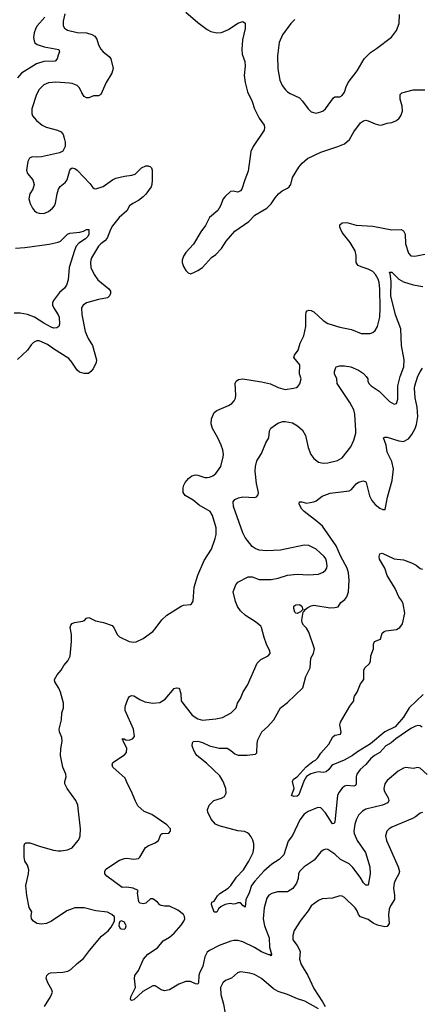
# Model space of a CAD drawing. Header units: inches. Extents: x 1245430 to 1420861, y 606325 to 671315.
# Tile 140 of 256: x 1343265 to 1346651, y 641208 to 649522. Entities that reach past the tile are written whole.
import ezdxf

# ---------------------------------------------------------------- set-up
doc = ezdxf.new("R2010")
doc.units = ezdxf.units.IN
doc.header["$MEASUREMENT"] = 0
doc.layers.add('B3644', color=7, linetype='Continuous')

msp = doc.modelspace()

# ---------------------------------------------------------------- linework, layer by layer
at = {"layer": 'B3644', "color": 5}
for points, elevation in [([(1343477.7, 649542.3), (1343412, 649470), (1343400.5, 649450), (1343387.5, 649410), (1343382.7, 649370), (1343389.3, 649330), (1343412.3, 649312.3), (1343472.2, 649292.2), (1343596, 649270), (1343603, 649250), (1343590, 649222), (1343583, 649190), (1343564.7, 649170), (1343470, 649169.2), (1343407.6, 649150), (1343281.1, 649070), (1343245.7, 649030)], 960), ([(1343645.8, 649570), (1343631.4, 649510), (1343633.4, 649470), (1343644.9, 649450), (1343670, 649433.1), (1343750, 649412.4), (1343830.3, 649410.3), (1343876.2, 649396.2), (1343901.4, 649381.4), (1343917.1, 649357.1), (1343930.3, 649310), (1343950, 649273), (1343970.4, 649250), (1344022.4, 649210), (1344034.9, 649190), (1344054.4, 649110), (1344044.6, 649070), (1343995.6, 648990), (1343950, 648888.7), (1343930, 648879), (1343890, 648879.3), (1343850, 648862.7), (1343830, 648860.9), (1343810, 648872.7), (1343790, 648902.7), (1343770, 648946), (1343750, 648967), (1343710, 648982.6), (1343686.4, 648986.4), (1343570, 648993.6), (1343510, 648987.6), (1343468.5, 648971.5), (1343428.6, 648931.4), (1343407.1, 648890), (1343369, 648770), (1343368.9, 648730), (1343374.9, 648710), (1343407.2, 648670), (1343456.4, 648630), (1343490, 648613.6), (1343586, 648590), (1343616, 648576), (1343631.9, 648551.9), (1343640.9, 648520.9), (1343648.6, 648488.6), (1343650.3, 648450), (1343630, 648412.3), (1343603.1, 648396.9), (1343450, 648363.9), (1343410, 648359.7), (1343370, 648362.9), (1343347.3, 648352.7), (1343334.6, 648325.4), (1343321.7, 648250), (1343330, 648223.8), (1343375.3, 648170), (1343388.5, 648130), (1343375.8, 648090), (1343350.4, 648050), (1343341.6, 648010), (1343352.7, 647970), (1343373, 647930), (1343390, 647907.3), (1343410, 647893.4), (1343430, 647887.7), (1343470, 647885.5), (1343510, 647903), (1343543.7, 647930), (1343559.6, 647950), (1343568.1, 647971.9), (1343580.7, 648050), (1343592, 648090), (1343607.2, 648112.8), (1343650, 648145.5), (1343667.6, 648170), (1343690, 648251.3), (1343697, 648263), (1343710, 648270.7), (1343730, 648265.5), (1343751.5, 648251.5), (1343858.2, 648138.2), (1343883.6, 648103.6), (1343896.1, 648096.1), (1343910, 648094), (1343970, 648113.2), (1344050, 648169.3), (1344077.2, 648182.8), (1344150, 648199.3), (1344212.4, 648207.6), (1344242.2, 648217.8), (1344294, 648270), (1344330, 648288.8), (1344350, 648288.5), (1344370, 648279.3), (1344378.4, 648270), (1344385.3, 648250), (1344385.8, 648165.8), (1344383.1, 648130), (1344375.3, 648110), (1344331.6, 648048.4), (1344310, 648025.7), (1344270, 647995.4), (1344220.7, 647970), (1344193, 647950), (1344171.1, 647908.9), (1344105.7, 647850), (1344050, 647780.7), (1344032.9, 647750), (1344004.2, 647675.8), (1343985.3, 647654.7), (1343950.3, 647630), (1343931.3, 647610), (1343873.1, 647510), (1343865.8, 647490), (1343863.2, 647470), (1343867.9, 647430), (1343894.3, 647370), (1343925.7, 647325.7), (1344019.3, 647250), (1344032.7, 647230), (1344032.7, 647210), (1344025.5, 647190), (1344007.2, 647172.8), (1343930, 647159.3), (1343830, 647131.4), (1343801.1, 647110), (1343789, 647090), (1343790, 647032), (1343817.4, 646890), (1343844.8, 646830), (1343880.5, 646770), (1343913.1, 646650), (1343911.9, 646628.1), (1343885.8, 646574.2), (1343866.8, 646550), (1343846, 646534), (1343810, 646532.8), (1343770, 646546.2), (1343750, 646563.1), (1343707.3, 646630), (1343679.8, 646659.8), (1343550, 646742), (1343499.4, 646779.4), (1343430, 646808.7), (1343410, 646809.7), (1343383.1, 646796.9), (1343363.2, 646776.8), (1343330.2, 646729.8), (1343247.8, 646652.2)], 980), ([(1344670, 649584.9), (1344770, 649496.4), (1344850, 649439.1), (1344882, 649422), (1344930, 649410.6), (1344970, 649413.4), (1345030, 649438), (1345110, 649493), (1345150, 649506), (1345170, 649492), (1345170, 649446), (1345148.6, 649351.4), (1345142, 649270), (1345146.4, 649230), (1345168.7, 649168.7), (1345170.3, 649130.3), (1345163.1, 649050), (1345170.3, 648990), (1345191.5, 648911.5), (1345228.7, 648830), (1345248.8, 648770), (1345290, 648690.4), (1345330.4, 648630), (1345334.4, 648610), (1345330.4, 648590), (1345238.9, 648450), (1345219.5, 648410), (1345196.5, 648243.5), (1345166.7, 648170), (1345141.3, 648090), (1345130, 648076.2), (1345110, 648065.1), (1345070, 648072.8), (1345047.3, 648070), (1345002, 648030), (1344985.5, 648010), (1344963, 647950), (1344940.5, 647910), (1344870.5, 647850), (1344835.4, 647784.6), (1344795.5, 647730), (1344733.4, 647626.6), (1344670, 647556), (1344650, 647524), (1344639.1, 647490), (1344639.1, 647470), (1344650, 647438), (1344670, 647404.7), (1344690, 647382.8), (1344710, 647376), (1344730, 647382.8), (1344770, 647403), (1344809.4, 647430), (1344885.4, 647514.6), (1344922, 647538), (1344969.6, 647590.3), (1345009.7, 647650.3), (1345084.7, 647735.3), (1345201.3, 647818.7), (1345252.3, 647870), (1345353.2, 647930), (1345390, 647967.3), (1345423.1, 648016.9), (1345451.8, 648050), (1345484.1, 648075.9), (1345530, 648098.7), (1345542.4, 648110), (1345555.4, 648130), (1345569.8, 648190.2), (1345623.6, 648276.4), (1345651.6, 648310), (1345697.6, 648350), (1345810, 648402.8), (1345954, 648450), (1346010, 648473.4), (1346052.7, 648510), (1346090, 648573.4), (1346145.1, 648650), (1346170, 648668.5), (1346190, 648671.8), (1346210, 648668.9), (1346270, 648642.3), (1346310, 648630.4), (1346330, 648632.7), (1346370, 648647.7), (1346410, 648653), (1346450, 648670.7), (1346471.1, 648688.9), (1346486, 648710), (1346499.6, 648750), (1346496.9, 648790), (1346480.7, 648850), (1346479.5, 648870), (1346481.2, 648890), (1346495.1, 648904.9), (1346590, 648928.9), (1346689.7, 648930.3)], 1020), ([(1345590, 649522.4), (1345555.8, 649490), (1345485.3, 649394.7), (1345457.6, 649330), (1345444.5, 649215.5), (1345447.9, 649107.9), (1345464.2, 649010), (1345484.5, 648964.5), (1345510.3, 648930.3), (1345530, 648913), (1345550, 648899.1), (1345630, 648861), (1345654.9, 648834.9), (1345702.8, 648770), (1345730, 648744), (1345770, 648732.7), (1345810, 648742.4), (1345830, 648752.7), (1345849.5, 648770), (1345917, 648863), (1345930, 648870.7), (1345970, 648868.9), (1345990, 648880.4), (1346009.6, 648910), (1346024.1, 648955.9), (1346040.9, 648990), (1346116.2, 649090), (1346176.9, 649190), (1346230, 649245.3), (1346281.4, 649278.6), (1346406.5, 649373.5), (1346449.6, 649430), (1346471.2, 649490), (1346474.9, 649565.1)], 1040), ([(1343476, 641190), (1343525.2, 641270), (1343541.2, 641310), (1343537.2, 641330), (1343503.7, 641390), (1343489.3, 641430), (1343495.3, 641450), (1343512.9, 641467.1), (1343526.8, 641473.2), (1343630, 641478.7), (1343671.9, 641488.1), (1343697.3, 641502.7), (1343750, 641552.4), (1343804.6, 641595.4), (1343856.4, 641663.6), (1343957.8, 641782.2), (1344012.5, 641827.5), (1344039.5, 641860.5), (1344067.3, 641910), (1344066, 641946), (1344045.1, 641965.1), (1344006.6, 641986.6), (1343910, 641998.4), (1343810, 642021.6), (1343730, 642022.9), (1343663.6, 641996.4), (1343534, 641910), (1343490.8, 641890), (1343450, 641883.6), (1343409.2, 641890), (1343381.2, 641910), (1343366, 641930), (1343362.7, 641957.3), (1343368.7, 641990), (1343346.3, 642026.3), (1343326.2, 642126.2), (1343316.9, 642210), (1343340.5, 642310), (1343342.4, 642342.4), (1343330, 642384), (1343310, 642415.3), (1343303.6, 642450), (1343302.7, 642550), (1343310, 642564.7), (1343318, 642570), (1343350, 642572.7), (1343439.9, 642539.9), (1343550, 642510.3), (1343590, 642503.1), (1343616.2, 642503.8), (1343670, 642511.8), (1343709.8, 642530.2), (1343759.6, 642590), (1343771.5, 642610), (1343776.3, 642630), (1343778, 642690), (1343755.6, 642890), (1343738.4, 642930), (1343667, 643030), (1343647, 643070), (1343646.6, 643090), (1343657, 643130), (1343655.6, 643150), (1343629.7, 643209.7), (1343609.6, 643310), (1343613.8, 643366.2), (1343625.6, 643430), (1343621, 643461), (1343600.7, 643510), (1343598.4, 643530), (1343619.5, 643610), (1343620.7, 643670), (1343636.2, 643710), (1343636.9, 643750), (1343610, 643844), (1343596.9, 643876.9), (1343563.7, 643930), (1343560.9, 643950), (1343582.7, 643990), (1343616, 644030), (1343637.2, 644070), (1343672.2, 644107.7), (1343691.9, 644148.1), (1343704.1, 644270), (1343701.8, 644330), (1343691.2, 644388.8), (1343696.2, 644410), (1343710, 644423.8), (1343728.4, 644431.5), (1343797, 644443), (1343812.7, 644450), (1343830, 644467.3), (1343850, 644474.9), (1343904.7, 644444.7), (1343972.8, 644432.8), (1344045.5, 644405.5), (1344064.7, 644384.7), (1344090, 644330.5), (1344110, 644312), (1344190, 644272.4), (1344230, 644266.4), (1344250, 644268.4), (1344310, 644297.1), (1344390, 644357.1), (1344410, 644378), (1344465.4, 644454.6), (1344510, 644494), (1344630, 644570.7), (1344650, 644577.3), (1344710, 644584.9), (1344717.2, 644590), (1344730, 644612), (1344741.1, 644730), (1344769.8, 644830.2), (1344824.4, 644955.6), (1344886.3, 645050), (1344918.7, 645141.3), (1344924.7, 645175.2), (1344926.2, 645230), (1344895.9, 645335.9), (1344875.1, 645370), (1344783.4, 645423.4), (1344730, 645463.5), (1344663.5, 645503.5), (1344647.8, 645530), (1344646.9, 645570), (1344651.1, 645590), (1344665, 645615), (1344692.3, 645647.7), (1344720.7, 645670), (1344750, 645677.6), (1344770, 645676.5), (1344830, 645657.4), (1344850, 645654.9), (1344870, 645658.7), (1344898, 645670), (1344922.9, 645690), (1344964.7, 645750), (1344986, 645830), (1344987.8, 645850), (1344981.1, 645890), (1344968.2, 645930), (1344939.7, 645990), (1344895.4, 646070), (1344883.6, 646110), (1344887, 646150), (1344910, 646206), (1344930, 646220.5), (1345030, 646264.4), (1345057.8, 646282.2), (1345077.8, 646302.2), (1345090, 646326.8), (1345092.9, 646350), (1345085.1, 646450), (1345093.6, 646470), (1345115.5, 646484.5), (1345150, 646488.9), (1345310, 646464.9), (1345385.7, 646445.7), (1345450, 646415.8), (1345510, 646399.5), (1345578, 646410), (1345603.7, 646416.3), (1345615.9, 646424.1), (1345633.3, 646446.7), (1345643.7, 646490), (1345629.6, 646530), (1345632.1, 646607.9), (1345582.9, 646670), (1345587, 646690), (1345618.7, 646730), (1345636.9, 646790), (1345667.6, 646852.4), (1345682.2, 646930), (1345683.1, 647030), (1345687.7, 647052.3), (1345696.1, 647063.9), (1345710, 647070.3), (1345730, 647065.7), (1345750, 647054.3), (1345830, 646982), (1345870, 646957.6), (1345970, 646924.9), (1346070, 646906.4), (1346150, 646872.7), (1346227.3, 646872.7), (1346250, 646880.5), (1346270, 646897.3), (1346289.7, 646930.3), (1346308.9, 647011.1), (1346313.1, 647086.9), (1346308.7, 647250), (1346303, 647303), (1346295.2, 647330), (1346273, 647370), (1346250, 647394), (1346210, 647415.2), (1346150, 647434), (1346126.7, 647446.7), (1346117.2, 647457.2), (1346109.7, 647470), (1346108.4, 647531.5), (1346099.8, 647570), (1346059.1, 647639.1), (1345990, 647724), (1345970, 647769.3), (1345970, 647790.6), (1345990, 647804.9), (1346030, 647808.7), (1346107.9, 647787.9), (1346250, 647778), (1346410, 647747.9), (1346490.3, 647750.3), (1346510, 647739.3), (1346524, 647710), (1346526.9, 647630), (1346550, 647550.8), (1346570, 647528), (1346604.5, 647524.5), (1346690, 647542.4)], 980), ([(1343230, 647592.6), (1343310, 647598.7), (1343513.6, 647626.4), (1343590, 647642.8), (1343610, 647650.7), (1343670, 647711.8), (1343690, 647720.3), (1343772.7, 647727.3), (1343803.8, 647736.2), (1343830.9, 647750.9), (1343850.5, 647750.5), (1343850.4, 647710.4), (1343841.3, 647690), (1343822.4, 647670), (1343765.7, 647634.3), (1343742.8, 647610), (1343727.4, 647572.6), (1343684.8, 647430), (1343675.7, 647324.3), (1343661.1, 647278.9), (1343644.7, 647255.3), (1343603.1, 647216.9), (1343550, 647149.3), (1343543.6, 647130), (1343543.2, 647110), (1343550, 647090.7), (1343591.8, 647030), (1343599.5, 647010), (1343601.6, 646950), (1343595.5, 646930), (1343579, 646921), (1343550, 646918), (1343530, 646924.4), (1343470, 646958), (1343390.8, 647010.8), (1343330, 647033.1), (1343270, 647044.4), (1343217.4, 647042.6)], 960), ([(1346710, 643149.7), (1346650, 643201.3), (1346630, 643207.8), (1346590, 643199.7), (1346530, 643208.4), (1346510, 643202.6), (1346464, 643176), (1346370, 643098.4), (1346351.8, 643070), (1346341.7, 643030), (1346346, 643010), (1346379.6, 642950), (1346384.2, 642930), (1346376.4, 642910), (1346330.7, 642890), (1346190, 642856), (1346162.3, 642837.7), (1346130, 642804.7), (1346111.1, 642770), (1346097.5, 642730), (1346089.3, 642670), (1346092.8, 642650), (1346117.6, 642590), (1346188.6, 642490), (1346225.5, 642370), (1346226.2, 642310), (1346210, 642213.2), (1346190, 642213.6), (1346170, 642234.7), (1346141.7, 642281.7), (1346081.8, 642361.8), (1346050, 642393.3), (1345976.9, 642430), (1345930, 642474.7), (1345870, 642515.1), (1345850, 642517), (1345830, 642509.4), (1345810, 642494), (1345755.2, 642424.8), (1345670, 642369.7), (1345630.3, 642330), (1345621.7, 642310), (1345617.4, 642270), (1345606, 642230), (1345574.4, 642185.6), (1345530, 642157.6), (1345442.9, 642157.1), (1345396, 642144), (1345371.2, 642128.8), (1345354.8, 642105.2), (1345330, 642021.2), (1345323, 641930), (1345333.4, 641870), (1345373, 641770), (1345376.9, 641690), (1345393.4, 641630), (1345390, 641618), (1345384.7, 641624.7), (1345370, 641626.6), (1345310, 641652.4), (1345248.5, 641688.5), (1345150, 641734.5), (1345110, 641746.2), (1345073.7, 641746.3), (1345050, 641741.1), (1344950, 641704.2), (1344870, 641663.1), (1344850, 641648.2), (1344831, 641610), (1344814.2, 641530), (1344784.3, 641470), (1344779, 641450), (1344775.5, 641390), (1344770, 641378.4), (1344750, 641380.9), (1344710, 641399.2), (1344670, 641399.3), (1344610, 641378.6), (1344530, 641329.9), (1344490, 641322.9), (1344461.6, 641330), (1344410, 641362.6), (1344390, 641365.1), (1344305.1, 641314.9), (1344230, 641246.9), (1344210, 641239.5), (1344202.4, 641250), (1344205.4, 641270), (1344243.5, 641350), (1344235.3, 641424.7), (1344238.4, 641450), (1344270, 641494), (1344311.8, 641590), (1344347, 641630), (1344430, 641685.3), (1344476.9, 641743.1), (1344530, 641774.9), (1344570, 641808.8), (1344630, 641876.4), (1344652.2, 641910), (1344659.7, 641930), (1344658.4, 641950), (1344650, 641965.2), (1344602.7, 642002.7), (1344530, 642035.6), (1344490, 642035.6), (1344461.7, 642041.7), (1344448.3, 642048.3), (1344429.5, 642070), (1344390, 642098.7), (1344370, 642097.6), (1344330, 642061.5), (1344310, 642057.2), (1344282.9, 642062.9), (1344273.1, 642073.1), (1344266, 642110), (1344262, 642150), (1344266.6, 642170), (1344224, 642190), (1344170, 642196.8), (1344130, 642195.1), (1344001.2, 642290), (1343985.2, 642310), (1343984, 642330), (1343994, 642350), (1344110, 642423.8), (1344150, 642439.3), (1344170, 642441.6), (1344230, 642434), (1344270, 642440.5), (1344280.9, 642450), (1344327.3, 642532.7), (1344350, 642547.3), (1344410, 642570.6), (1344437.2, 642590), (1344457.2, 642642.8), (1344470, 642650.8), (1344525.6, 642654.4), (1344541.2, 642670), (1344539.3, 642690), (1344510, 642722.7), (1344380.7, 642810), (1344316.6, 642836.6), (1344264.6, 642884.6), (1344242.9, 642922.9), (1344208.3, 643010), (1344175.8, 643070), (1344156.9, 643116.9), (1344052.3, 643210), (1344047, 643230), (1344053.2, 643250), (1344150, 643314), (1344167.2, 643332.8), (1344171.6, 643371.6), (1344139, 643430), (1344139, 643439), (1344129.4, 643450.6), (1344149.1, 643450.9), (1344162, 643442), (1344190, 643439.3), (1344219.3, 643450), (1344234.3, 643470), (1344228.5, 643530), (1344157.7, 643690), (1344155.8, 643710), (1344160.5, 643730), (1344180.9, 643790), (1344193.8, 643806.2), (1344210, 643815.5), (1344230, 643812.7), (1344280.9, 643780.9), (1344322.9, 643762.9), (1344391.5, 643751.5), (1344450, 643756.9), (1344495.6, 643784.4), (1344570, 643874), (1344590, 643881), (1344610, 643876), (1344614.8, 643870), (1344626.8, 643830), (1344630.6, 643770), (1344643, 643750), (1344723.1, 643650), (1344770, 643618.3), (1344810, 643607.2), (1344922.5, 643617.5), (1344979, 643630), (1345052.2, 643667.8), (1345093.6, 643710), (1345105.6, 643750), (1345130, 643790.7), (1345153.4, 643846.6), (1345190, 643904), (1345272.1, 644087.9), (1345302, 644118), (1345364, 644150), (1345382.7, 644170), (1345378.4, 644190), (1345350, 644249), (1345330, 644304), (1345310, 644388.7), (1345302, 644402), (1345258, 644438), (1345174, 644490), (1345131.8, 644530), (1345106.7, 644566.7), (1345090, 644608.7), (1345069.6, 644690), (1345092, 644750), (1345110, 644773), (1345196.8, 644816.8), (1345230, 644817.3), (1345290, 644794), (1345390, 644795.8), (1345450, 644807), (1345528.5, 644831.5), (1345610, 644838.5), (1345707, 644833), (1345790, 644841.1), (1345830, 644857.1), (1345850, 644873.4), (1345859.7, 644890), (1345863.1, 644910), (1345859.3, 644950), (1345852.8, 644970), (1345839.1, 644990), (1345770, 645051.1), (1345710, 645082.6), (1345670, 645084.4), (1345470, 645042.3), (1345350, 645036.5), (1345290, 645042.4), (1345255.4, 645055.4), (1345230, 645074.3), (1345169.7, 645150), (1345149.8, 645190), (1345072, 645410), (1345069.3, 645450), (1345082.7, 645470), (1345115.2, 645484.8), (1345151.9, 645491.9), (1345251.8, 645488.2), (1345266.6, 645493.4), (1345281.2, 645510), (1345283.7, 645530), (1345266.5, 645606.5), (1345255.6, 645710), (1345257.6, 645750), (1345270, 645796), (1345310, 645858), (1345346.6, 645950), (1345369.5, 645990.5), (1345377.6, 646050), (1345386.5, 646073.5), (1345445.7, 646114.3), (1345490, 646129.1), (1345510.2, 646130.2), (1345570, 646117.3), (1345613.6, 646093.6), (1345654.7, 646054.7), (1345680.3, 646010), (1345702.6, 645910), (1345726, 645850), (1345750, 645817.1), (1345790, 645784.4), (1345830, 645775.8), (1345870, 645779.5), (1345950, 645798.4), (1345990, 645822.4), (1346064.5, 645915.5), (1346088, 645970), (1346105.7, 646030), (1346106.4, 646053.6), (1346097.3, 646190), (1346088.3, 646228.3), (1346055.5, 646290), (1345948, 646450), (1345946.3, 646490), (1345925.1, 646530), (1345925.1, 646550), (1345936.3, 646583.7), (1345940.9, 646590), (1345970, 646599.1), (1346010, 646599.7), (1346064.7, 646590), (1346130, 646563), (1346170, 646534.4), (1346194, 646510), (1346208.2, 646490), (1346208.2, 646470), (1346215.3, 646450), (1346235.3, 646430), (1346304.1, 646384.1), (1346390, 646297.3), (1346430, 646274.8), (1346450, 646281), (1346462.4, 646317.6), (1346461, 646430), (1346480.2, 646510), (1346510.6, 646590), (1346513.3, 646650), (1346492, 646770), (1346485.4, 646910), (1346441.9, 647030), (1346403.1, 647190), (1346403.7, 647310), (1346396.2, 647376.2), (1346390, 647390.8), (1346410, 647390.3), (1346470, 647330.3), (1346510, 647308.8), (1346590, 647281.7), (1346671, 647270)], 960), ([(1346667.5, 643547.5), (1346650, 643558.9), (1346630, 643561), (1346610, 643556.4), (1346570, 643535.6), (1346443.6, 643450), (1346404.3, 643415.7), (1346360.3, 643390), (1346310, 643334.8), (1346263.6, 643310), (1346230, 643281.1), (1346190, 643233.8), (1346143.2, 643190), (1346113.4, 643150), (1346107.5, 643130), (1346110.2, 643069.8), (1346103.9, 643056.1), (1346090, 643048.5), (1346030, 643055.1), (1346010.3, 643049.7), (1345990, 643034), (1345962.5, 642997.5), (1345950.3, 642969.7), (1345930, 642748), (1345924, 642736), (1345910, 642732), (1345850, 642825.7), (1345810, 642868.3), (1345784, 642870), (1345702.7, 642837.3), (1345670, 642814.8), (1345633.2, 642766.8), (1345570, 642634.5), (1345534, 642586), (1345496.9, 642470), (1345457, 642430), (1345396.5, 642390), (1345327.9, 642332.1), (1345251.4, 642248.6), (1345223.3, 642210), (1345205, 642150), (1345177.2, 642090), (1345170, 642029), (1345150, 642042), (1345130, 642064.5), (1345110, 642064.2), (1345090, 642055.6), (1345070, 642053.6), (1345050, 642058.7), (1345030, 642057.2), (1345002, 642050), (1344966.7, 642033.3), (1344945.5, 642014.5), (1344930, 641985.2), (1344910, 641985.2), (1344885.1, 642050), (1344889.4, 642070.6), (1344910, 642078), (1344936.1, 642123.9), (1344955.6, 642144.4), (1345027.8, 642190), (1345048.4, 642210), (1345098.7, 642281.3), (1345155.5, 642344.5), (1345202.3, 642417.7), (1345237.1, 642490), (1345244.3, 642530), (1345242.9, 642562.9), (1345235.1, 642595.1), (1345222, 642622), (1345204.8, 642644.8), (1345190, 642656), (1345166.5, 642666.5), (1345110, 642674), (1344950, 642716.3), (1344920.9, 642730), (1344884.5, 642770), (1344856, 642830), (1344853.2, 642850), (1344865.2, 642890), (1344905.2, 642930), (1344971.8, 642948.2), (1344997.4, 642962.6), (1345011, 642990), (1345006.6, 643030), (1344985, 643090), (1344956.9, 643136.9), (1344845.1, 643245.1), (1344763.6, 643310), (1344747.3, 643330), (1344736.2, 643350), (1344723.7, 643390), (1344725.1, 643414.9), (1344732.3, 643427.7), (1344770, 643428.9), (1344810, 643418), (1344870, 643390.3), (1344950, 643370.2), (1345018.8, 643370), (1345050, 643352.3), (1345082.7, 643322.7), (1345112.1, 643312.1), (1345188.7, 643311.3), (1345258.7, 643321.3), (1345268.3, 643331.7), (1345272.1, 643410), (1345278, 643442), (1345312.1, 643507.9), (1345359.6, 643550), (1345411.8, 643610), (1345468.6, 643711.4), (1345530, 643755.3), (1345659.2, 643880.8), (1345683.8, 643976.2), (1345719.5, 644050), (1345725.1, 644130), (1345749.6, 644170.3), (1345756.4, 644210), (1345710, 644349.5), (1345690, 644384.2), (1345664.7, 644410), (1345652.4, 644430), (1345649.7, 644450.3), (1345660.7, 644519.3), (1345670, 644526.8), (1345677.2, 644542.8), (1345701.2, 644558.8), (1345730, 644573.6), (1345750, 644577.6), (1345890, 644556.5), (1345930, 644557.6), (1345955.4, 644564.6), (1345979.7, 644600.3), (1346014.5, 644625.5), (1346030.9, 644649.1), (1346043.5, 644690), (1346050.7, 644790), (1346044, 644850), (1346032.3, 644890), (1345979.2, 644990), (1345939.7, 645079.7), (1345823.9, 645243.9), (1345782.2, 645282.2), (1345668.3, 645368.3), (1345649.7, 645389.7), (1345626.6, 645430), (1345629.2, 645450), (1345650, 645450.6), (1345690, 645440.5), (1345750, 645450.4), (1345770, 645459.3), (1345821.3, 645498.7), (1345890, 645523.1), (1346050, 645542.6), (1346070, 645554.9), (1346110, 645602.4), (1346130, 645615.8), (1346170, 645627.7), (1346190, 645618.8), (1346193.1, 645613.1), (1346222, 645502), (1346240.6, 645460.6), (1346270, 645426.7), (1346310, 645397.1), (1346333.2, 645386.8), (1346352.9, 645387.1), (1346374.7, 645490), (1346413.7, 645630), (1346423.5, 645730), (1346410.9, 645790), (1346369.7, 645870), (1346363.6, 645930), (1346341.2, 645990), (1346350, 645997.3), (1346370, 645995.8), (1346470, 645964.4), (1346510, 645960.9), (1346550, 645983.1), (1346579.7, 646020.3), (1346606.2, 646070), (1346617.5, 646102.5), (1346629.2, 646170), (1346623.2, 646250), (1346606.5, 646330), (1346601, 646410), (1346605.2, 646430), (1346630, 646513), (1346650, 646547.7), (1346670, 646578)], 940), ([(1346675.6, 643824.4), (1346556.3, 643710), (1346510, 643632.1), (1346438.6, 643550), (1346351.6, 643508.4), (1346230, 643407.7), (1346119, 643341), (1346077.6, 643310), (1346006.8, 643270), (1345910.4, 643229.6), (1345899.1, 643220.9), (1345878.8, 643190), (1345856, 643170), (1345830, 643164.5), (1345790, 643169.6), (1345764.2, 643164.2), (1345726.1, 643153.9), (1345689.6, 643130.4), (1345666.6, 643093.4), (1345624.6, 642975.4), (1345610, 642964.2), (1345583.1, 642963.1), (1345562.9, 642970), (1345585.2, 643030), (1345569.7, 643090), (1345580.7, 643110), (1345611.4, 643128.6), (1345686.1, 643213.9), (1345741.7, 643258.2), (1345764.2, 643270), (1345784.7, 643290), (1345811.1, 643328.9), (1345876.6, 643403.4), (1345912.5, 643467.5), (1345930, 643481), (1345975.3, 643490), (1345981.2, 643510), (1345972.1, 643567.9), (1345975.1, 643590), (1346054.5, 643725.5), (1346089.2, 643770), (1346089, 643790), (1346096, 643810), (1346116.1, 643843.9), (1346146.3, 643913.7), (1346172.7, 643950), (1346174, 644030), (1346182, 644050), (1346217.5, 644082.5), (1346230, 644102), (1346233.2, 644150), (1346255.1, 644210), (1346254, 644250), (1346264, 644270), (1346314, 644290), (1346330, 644342), (1346344.7, 644355.3), (1346359, 644361), (1346450, 644373), (1346479.3, 644390), (1346500.8, 644419.2), (1346519.5, 644510), (1346505.6, 644590), (1346494.9, 644614.9), (1346469.8, 644649.8), (1346438.3, 644718.3), (1346372, 644830), (1346351.1, 644891.1), (1346306.5, 644966.5), (1346302.9, 644990), (1346309.6, 645010.3), (1346330, 645017.1), (1346430, 644970.3), (1346510, 644961.1), (1346575.9, 644935.9), (1346615.5, 644915.5), (1346650, 644886.4), (1346670, 644883)], 920), ([(1346670, 642827.3), (1346650, 642822), (1346610, 642789.6), (1346584.4, 642775.6), (1346410, 642702.4), (1346387.7, 642690), (1346368, 642670), (1346356.4, 642630), (1346365.7, 642590), (1346464, 642370), (1346474.3, 642330), (1346470.3, 642310), (1346440.8, 642259.2), (1346430.2, 642229.8), (1346424.6, 642190), (1346433.7, 642130), (1346432.1, 642092.1), (1346400, 642040), (1346388.6, 642010), (1346382.8, 641962.8), (1346386.5, 641890), (1346370, 641865.1), (1346350, 641861.5), (1346290, 641876.2), (1346253.3, 641893.3), (1346210, 641925), (1346146.3, 641946.3), (1346130, 641966.6), (1346118.2, 641998.2), (1346101.6, 642021.6), (1346010, 642109.5), (1345990, 642120.7), (1345970, 642124.5), (1345910, 642104.7), (1345822, 642098), (1345790, 642084.2), (1345730, 642040.7), (1345703, 641997), (1345640.7, 641919.3), (1345586, 641830), (1345573.8, 641790), (1345572.5, 641752.5), (1345610, 641704), (1345630, 641666.8), (1345634.4, 641650), (1345630.2, 641590), (1345643.5, 641543.5), (1345699.2, 641450), (1345750, 641342), (1345825.7, 641230), (1345846.4, 641190)], 980), ([(1345790, 641168.4), (1345673.8, 641233.8), (1345612.9, 641252.9), (1345530, 641289.7), (1345450, 641315.3), (1345410, 641338.5), (1345310, 641425.4), (1345250, 641458.5), (1345210.7, 641470.7), (1345130, 641481.1), (1345106.6, 641473.4), (1345054, 641430), (1345003.8, 641410), (1344982, 641390), (1344961.7, 641350), (1344965.3, 641290), (1344988.7, 641208.7), (1345002.2, 641130)], 980)]:
    msp.add_lwpolyline(points, dxfattribs=dict(at, elevation=elevation))
for points, elevation in [([(1345610, 644507), (1345598, 644510), (1345590, 644518), (1345581.2, 644550), (1345581.2, 644570), (1345599.5, 644580.5), (1345630, 644582.4), (1345650.5, 644570), (1345657.3, 644542.7), (1345638, 644522)], 940), ([(1344126, 641914), (1344113, 641907), (1344105.8, 641894.2), (1344103.8, 641870), (1344114, 641850), (1344124, 641844), (1344150, 641842.6), (1344159.6, 641850), (1344165.1, 641870), (1344150, 641902.9)], 980)]:
    msp.add_lwpolyline(points, close=True, dxfattribs=dict(at, elevation=elevation))

doc.saveas('drawing.dxf')
